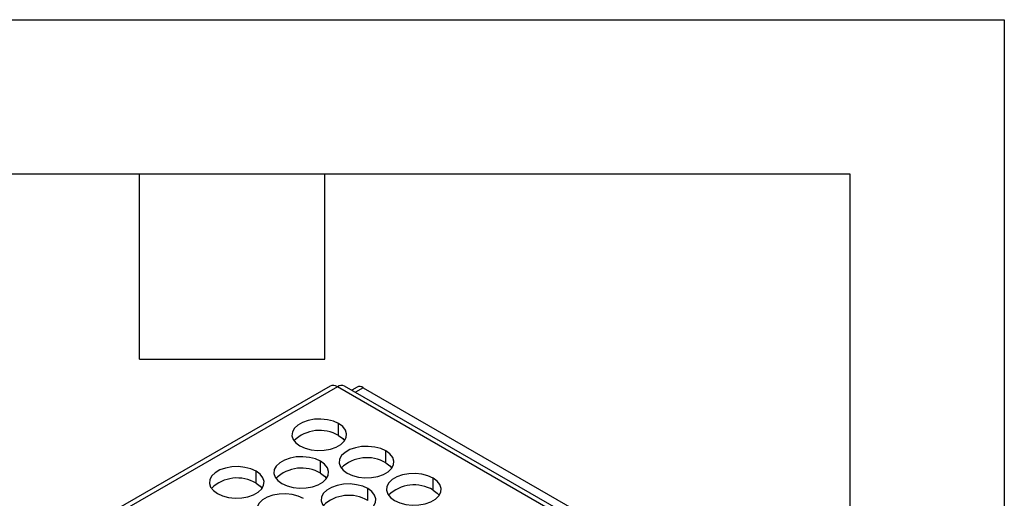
# Model space of a CAD drawing. Header units: millimetres. Extents: x 0 to 419, y 0 to 324.
# Tile 35 of 35: x 358 to 419, y 294 to 324. Entities that reach past the tile are written whole.
import ezdxf

# ---------------------------------------------------------------- set-up
doc = ezdxf.new("R2010")
doc.units = ezdxf.units.MM
doc.header["$LTSCALE"] = 1.5
doc.layers.add('TEXT', color=140, linetype='Continuous', lineweight=25)

msp = doc.modelspace()

# ---------------------------------------------------------------- linework, layer by layer
at = {"color": 7, "linetype": 'Continuous'}
for p, q in [((0.004, 323.854), (419.104, 323.854)), ((419.104, 323.854), (419.104, 0.004))]:
    msp.add_line(p, q, dxfattribs=at)
for p, q in [((377.508, 301.23), (332.224, 275.088)), ((377.958, 301.185), (332.562, 274.979)), ((405.535, 285.265), (377.958, 301.185)), ((405.985, 285.31), (378.408, 301.23)), ((379.174, 301.161), (378.851, 300.974)), ((379.549, 301.124), (379.07, 300.848)), ((379.549, 301.124), (407.657, 284.898)), ((378.038, 298.17), (378.038, 298.905)), ((380.955, 296.486), (380.955, 297.221)), ((376.924, 295.843), (376.924, 296.578)), ((372.947, 295.231), (372.947, 295.966)), ((383.871, 294.802), (383.871, 295.537)), ((379.841, 294.159), (379.841, 294.894))]:
    msp.add_line(p, q)
at = {"flags": 128}
for points in [[(378.038, 298.905), (377.717, 299.049), (377.347, 299.146), (376.946, 299.188), (376.54, 299.174), (376.152, 299.104), (375.804, 298.983), (375.516, 298.817), (375.306, 298.616), (375.185, 298.391), (375.16, 298.157), (375.233, 297.926), (375.4, 297.712), (375.651, 297.527)], [(375.651, 297.527), (375.971, 297.382), (376.342, 297.286), (376.743, 297.243), (377.149, 297.258), (377.537, 297.327), (377.885, 297.449), (378.173, 297.615), (378.383, 297.816), (378.504, 298.04), (378.529, 298.275), (378.456, 298.506), (378.289, 298.72), (378.038, 298.905)], [(378.038, 298.17), (378.289, 297.985), (378.407, 297.848)], [(380.955, 297.221), (380.634, 297.366), (380.263, 297.462), (379.863, 297.504), (379.457, 297.49), (379.069, 297.42), (378.721, 297.299), (378.433, 297.133), (378.222, 296.932), (378.101, 296.707), (378.077, 296.473), (378.15, 296.242), (378.317, 296.028), (378.568, 295.843)], [(378.568, 295.843), (378.888, 295.698), (379.259, 295.602), (379.659, 295.559), (380.065, 295.574), (380.454, 295.644), (380.802, 295.765), (381.09, 295.931), (381.3, 296.132), (381.421, 296.356), (381.446, 296.591), (381.372, 296.822), (381.205, 297.036), (380.955, 297.221)], [(376.924, 296.578), (376.604, 296.723), (376.233, 296.819), (375.833, 296.861), (375.427, 296.847), (375.038, 296.777), (374.69, 296.656), (374.402, 296.49), (374.192, 296.289), (374.071, 296.065), (374.046, 295.83), (374.12, 295.599), (374.287, 295.385), (374.538, 295.2)], [(374.538, 295.2), (374.858, 295.055), (375.229, 294.959), (375.629, 294.917), (376.035, 294.931), (376.423, 295.001), (376.771, 295.122), (377.059, 295.288), (377.27, 295.489), (377.391, 295.713), (377.415, 295.948), (377.342, 296.179), (377.175, 296.393), (376.924, 296.578)], [(380.955, 296.486), (381.205, 296.301), (381.324, 296.164)], [(372.947, 295.966), (372.626, 296.11), (372.255, 296.207), (371.855, 296.249), (371.449, 296.235), (371.061, 296.165), (370.713, 296.044), (370.425, 295.877), (370.214, 295.676), (370.093, 295.452), (370.069, 295.218), (370.142, 294.987), (370.309, 294.773), (370.56, 294.588)], [(370.56, 294.588), (370.88, 294.443), (371.251, 294.347), (371.651, 294.304), (372.057, 294.318), (372.446, 294.388), (372.794, 294.51), (373.082, 294.676), (373.292, 294.877), (373.413, 295.101), (373.438, 295.335), (373.364, 295.566), (373.197, 295.781), (372.947, 295.966)], [(376.924, 295.843), (377.175, 295.658), (377.294, 295.522)], [(383.871, 295.537), (383.551, 295.682), (383.18, 295.778), (382.78, 295.82), (382.374, 295.806), (381.986, 295.736), (381.637, 295.615), (381.35, 295.449), (381.139, 295.248), (381.018, 295.024), (380.994, 294.789), (381.067, 294.558), (381.234, 294.344), (381.485, 294.159)], [(372.947, 295.231), (373.197, 295.046), (373.316, 294.909)], [(381.485, 294.159), (381.805, 294.014), (382.176, 293.918), (382.576, 293.876), (382.982, 293.89), (383.371, 293.96), (383.719, 294.081), (384.006, 294.247), (384.217, 294.448), (384.338, 294.672), (384.363, 294.907), (384.289, 295.138), (384.122, 295.352), (383.871, 295.537)], [(379.841, 294.894), (379.521, 295.039), (379.15, 295.135), (378.749, 295.178), (378.343, 295.163), (377.955, 295.093), (377.607, 294.972), (377.319, 294.806), (377.109, 294.605), (376.988, 294.381), (376.963, 294.146), (377.036, 293.915), (377.203, 293.701), (377.454, 293.516)], [(377.454, 293.516), (377.775, 293.371), (378.146, 293.275), (378.546, 293.233), (378.952, 293.247), (379.34, 293.317), (379.688, 293.438), (379.976, 293.604), (380.186, 293.805), (380.307, 294.03), (380.332, 294.264), (380.259, 294.495), (380.092, 294.709), (379.841, 294.894)], [(383.871, 294.802), (384.122, 294.617), (384.241, 294.481)], [(375.863, 294.282), (375.543, 294.426), (375.172, 294.523), (374.772, 294.565), (374.366, 294.551), (373.978, 294.481), (373.629, 294.36), (373.342, 294.194), (373.131, 293.993), (373.01, 293.768), (372.986, 293.534), (373.059, 293.303), (373.226, 293.089), (373.477, 292.904)]]:
    msp.add_lwpolyline(points, dxfattribs=at)
for centre, radius, start, end in [((377.695, 300.817), 0.453, 54.38242, 114.30712), ((378.222, 300.817), 0.453, 65.69288, 125.61758), ((379.329, 300.817), 0.377, 54.38242, 114.30712), ((376.871, 296.197), 2.292, 59.39258, 133.91036), ((379.788, 294.513), 2.292, 59.39258, 133.91036), ((375.757, 293.871), 2.292, 59.39258, 133.91036), ((371.78, 293.258), 2.292, 59.39258, 133.91036), ((382.705, 292.83), 2.292, 59.39258, 133.91036), ((378.674, 292.187), 2.292, 59.39258, 133.91036)]:
    msp.add_arc(centre, radius, start, end)
at = {"layer": 'TEXT'}
for p, q in [((9.525, 314.325), (409.575, 314.325)), ((365.76, 302.895), (365.76, 314.325)), ((377.19, 302.895), (377.19, 314.325)), ((409.575, 314.325), (409.575, 9.525)), ((365.76, 302.895), (377.19, 302.895))]:
    msp.add_line(p, q, dxfattribs=at)

doc.saveas('drawing.dxf')
